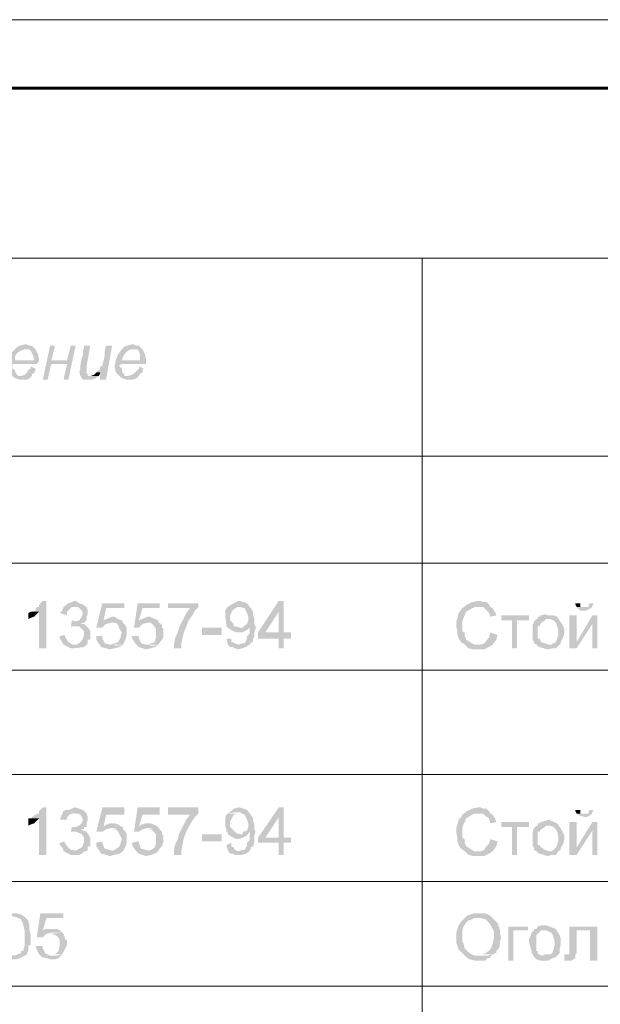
# Model space of a CAD drawing. Extents: x 4085 to 16488, y -65 to 12615.
# Tile 218 of 229: x 15859 to 15901, y 11651 to 11723. Entities that reach past the tile are written whole.
import ezdxf

# ---------------------------------------------------------------- set-up
doc = ezdxf.new("R2010")
doc.units = 0
doc.header["$MEASUREMENT"] = 0
doc.linetypes.add('CONTI', pattern=[0])
doc.layers.get('0').update_dxf_attribs({"color": 250, "linetype": 'CONTI'})
doc.layers.add('Опоры', color=7, linetype='Continuous')

msp = doc.modelspace()

# ---------------------------------------------------------------- hatches: boundary and pattern name
at = {"linetype": 'ByBlock', "lineweight": 15, "transparency": 33554676}
for points in [[(15858.522, 11698.641), (15858.168, 11698.287), (15857.991, 11697.844), (15857.991, 11697.401), (15858.079, 11696.958), (15858.256, 11696.781), (15858.434, 11696.604), (15858.611, 11696.515), (15858.876, 11696.427), (15859.142, 11696.427), (15859.408, 11696.427), (15859.585, 11696.515), (15859.762, 11696.693), (15858.965, 11696.693), (15858.788, 11696.693), (15858.611, 11696.87), (15858.611, 11696.958), (15858.522, 11696.958), (15858.522, 11697.135), (15858.345, 11697.224), (15858.345, 11697.401), (15858.345, 11697.49), (15858.345, 11697.578), (15860.116, 11697.578), (15860.293, 11697.755), (15860.293, 11697.844), (15858.522, 11697.844), (15858.522, 11698.109), (15858.699, 11698.375), (15858.965, 11698.552), (15859.231, 11698.641)], [(15859.231, 11698.995), (15858.876, 11698.907), (15858.699, 11698.818), (15858.522, 11698.641), (15859.231, 11698.641), (15859.408, 11698.641), (15859.496, 11698.641), (15859.673, 11698.552), (15859.851, 11698.198), (15859.939, 11697.844), (15858.522, 11697.844), (15860.293, 11697.844), (15860.205, 11698.287), (15860.028, 11698.641), (15859.851, 11698.818), (15859.762, 11698.907), (15859.585, 11698.907), (15859.408, 11698.995)], [(15861.445, 11698.907), (15861.09, 11698.907), (15860.559, 11696.427), (15860.913, 11696.427), (15861.179, 11697.578), (15862.33, 11697.578), (15861.179, 11697.844)], [(15862.95, 11698.907), (15862.596, 11698.907), (15862.33, 11697.844), (15861.179, 11697.844), (15862.33, 11697.578), (15862.065, 11696.427), (15862.419, 11696.427)], [(15864.013, 11698.907), (15863.57, 11698.907), (15863.481, 11698.464), (15863.481, 11698.198), (15863.393, 11698.021), (15863.304, 11697.49), (15863.304, 11697.224), (15863.216, 11696.958), (15863.304, 11696.693), (15863.481, 11696.427), (15863.747, 11696.427), (15864.101, 11696.427), (15864.367, 11696.515), (15864.633, 11696.693), (15863.836, 11696.693), (15863.836, 11696.87), (15863.747, 11696.87), (15863.747, 11696.958), (15863.747, 11697.135), (15863.747, 11697.224), (15863.747, 11697.401)], [(15865.607, 11698.907), (15865.164, 11698.907), (15865.076, 11698.552), (15865.076, 11698.198), (15864.987, 11697.844), (15864.898, 11697.49), (15864.898, 11697.401), (15864.721, 11697.401), (15864.721, 11697.224), (15864.721, 11697.135), (15864.633, 11697.135), (15864.456, 11696.958), (15864.721, 11696.958), (15864.721, 11696.427), (15865.164, 11696.427)], [(15866.315, 11698.641), (15866.05, 11698.287), (15865.873, 11697.844), (15865.784, 11697.401), (15865.873, 11696.958), (15866.05, 11696.781), (15866.227, 11696.604), (15866.404, 11696.515), (15866.67, 11696.427), (15866.847, 11696.427), (15867.112, 11696.427), (15867.378, 11696.515), (15867.555, 11696.693), (15866.758, 11696.693), (15866.493, 11696.693), (15866.493, 11696.87), (15866.404, 11696.87), (15866.404, 11696.958), (15866.315, 11696.958), (15866.315, 11697.135), (15866.315, 11697.224), (15866.138, 11697.401), (15866.138, 11697.49), (15866.315, 11697.578), (15868.087, 11697.578), (15868.087, 11697.755), (15868.087, 11697.844), (15866.315, 11697.844), (15866.404, 11698.109), (15866.581, 11698.375), (15866.758, 11698.552), (15867.024, 11698.641)], [(15867.024, 11698.995), (15866.67, 11698.907), (15866.493, 11698.818), (15866.315, 11698.641), (15867.024, 11698.641), (15867.201, 11698.641), (15867.467, 11698.641), (15867.467, 11698.552), (15867.555, 11698.552), (15867.644, 11698.198), (15867.644, 11697.844), (15866.315, 11697.844), (15868.087, 11697.844), (15867.998, 11698.287), (15867.821, 11698.641), (15867.644, 11698.818), (15867.555, 11698.907), (15867.378, 11698.907), (15867.201, 11698.995)], [(15859.673, 11697.401), (15859.673, 11697.224), (15859.496, 11697.135), (15859.408, 11696.958), (15859.231, 11696.781), (15858.965, 11696.693), (15859.762, 11696.693), (15859.762, 11696.87), (15859.939, 11696.87), (15859.939, 11696.958), (15860.028, 11697.135), (15860.028, 11697.224)], [(15864.456, 11696.958), (15864.279, 11696.781), (15864.013, 11696.693), (15864.633, 11696.693), (15864.721, 11696.87), (15864.721, 11696.958)], [(15867.555, 11697.401), (15867.555, 11697.224), (15867.467, 11697.135), (15867.29, 11696.958), (15867.024, 11696.781), (15866.758, 11696.693), (15867.555, 11696.693), (15867.644, 11696.87), (15867.821, 11696.958), (15867.821, 11697.135), (15867.909, 11697.224)], [(15860.825, 11680.309), (15860.559, 11680.309), (15860.382, 11680.132), (15860.382, 11680.043), (15860.293, 11680.043), (15860.293, 11679.866), (15860.116, 11679.866), (15860.116, 11679.778), (15860.028, 11679.778), (15860.028, 11679.6), (15859.762, 11679.512), (15860.293, 11679.512), (15860.293, 11676.855), (15860.825, 11676.855)], [(15862.065, 11679.866), (15861.976, 11679.6), (15861.799, 11679.423), (15862.33, 11679.246), (15862.33, 11679.512), (15862.507, 11679.689), (15862.684, 11679.866), (15862.862, 11679.866)], [(15862.862, 11680.309), (15862.684, 11680.22), (15862.419, 11680.132), (15862.065, 11679.866), (15862.242, 11679.866), (15862.507, 11679.866), (15862.95, 11679.866), (15863.127, 11679.866), (15863.304, 11679.689), (15863.393, 11679.6), (15863.481, 11679.423), (15863.393, 11679.158), (15863.216, 11678.892), (15862.95, 11678.803), (15862.684, 11678.892), (15863.57, 11678.715), (15863.747, 11678.892), (15863.747, 11678.981), (15863.747, 11679.158), (15863.836, 11679.335), (15863.836, 11679.6), (15863.747, 11679.866), (15863.481, 11680.043), (15863.216, 11680.132), (15862.95, 11680.309)], [(15866.493, 11680.132), (15864.898, 11680.132), (15864.456, 11678.361), (15864.898, 11678.361), (15865.164, 11678.626), (15865.518, 11678.715), (15865.961, 11678.715), (15866.404, 11678.715), (15866.315, 11678.892), (15864.987, 11678.892), (15865.164, 11679.778), (15866.493, 11679.778)], [(15869.061, 11680.132), (15867.467, 11680.132), (15867.201, 11678.361), (15867.555, 11678.361), (15867.821, 11678.626), (15868.175, 11678.715), (15868.618, 11678.715), (15868.972, 11678.715), (15868.972, 11678.892), (15867.555, 11678.892), (15867.821, 11679.778), (15869.061, 11679.778)], [(15871.895, 11680.132), (15869.681, 11680.132), (15869.681, 11679.778), (15871.363, 11679.778), (15871.275, 11679.778), (15871.009, 11679.423), (15870.832, 11679.069), (15870.655, 11678.715), (15870.478, 11678.361), (15870.389, 11678.006), (15870.212, 11677.652), (15870.123, 11677.209), (15870.123, 11676.855), (15870.655, 11676.855), (15870.655, 11677.209), (15870.743, 11677.652), (15870.832, 11678.006), (15871.009, 11678.449), (15871.186, 11678.892), (15871.452, 11679.246), (15871.629, 11679.6), (15871.895, 11679.866)], [(15874.02, 11679.866), (15873.932, 11679.778), (15873.843, 11679.6), (15873.843, 11679.335), (15873.843, 11679.158), (15873.932, 11678.626), (15873.932, 11678.449), (15874.02, 11678.361), (15874.906, 11678.361), (15874.64, 11678.449), (15874.463, 11678.449), (15874.463, 11678.626), (15874.197, 11678.892), (15874.197, 11679.246), (15874.286, 11679.423), (15874.374, 11679.6), (15874.463, 11679.689), (15874.729, 11679.866), (15874.906, 11679.866)], [(15874.817, 11680.309), (15874.463, 11680.132), (15874.286, 11680.043), (15874.02, 11679.866), (15874.551, 11679.866), (15874.906, 11679.866), (15875.26, 11679.778), (15875.349, 11679.6), (15875.437, 11679.423), (15875.526, 11679.158), (15875.526, 11678.892), (15875.437, 11678.626), (15875.171, 11678.449), (15875.614, 11678.361), (15875.614, 11678.095), (15875.614, 11677.918), (15875.437, 11677.741), (15875.437, 11677.564), (15875.349, 11677.386), (15875.26, 11677.209), (15875.083, 11677.209), (15874.817, 11677.121), (15875.614, 11677.121), (15875.703, 11677.209), (15875.703, 11677.298), (15875.88, 11677.298), (15875.88, 11677.564), (15875.968, 11677.741), (15875.968, 11678.095), (15876.057, 11678.272), (15876.057, 11678.449), (15875.968, 11678.626), (15875.968, 11678.715), (15875.968, 11678.981), (15875.88, 11679.246), (15875.88, 11679.512), (15875.703, 11679.778), (15875.437, 11680.132), (15875.171, 11680.22), (15874.906, 11680.309)], [(15878.094, 11680.309), (15877.74, 11680.309), (15876.234, 11678.006), (15876.234, 11677.564), (15877.74, 11677.564), (15877.74, 11676.855), (15878.094, 11676.855), (15878.094, 11677.564), (15878.625, 11677.564), (15878.625, 11678.006), (15876.765, 11678.006), (15877.74, 11679.512)], [(15878.094, 11680.309), (15877.74, 11679.512), (15877.74, 11678.006), (15876.765, 11678.006), (15878.094, 11678.006)], [(15892.263, 11680.309), (15891.821, 11680.22), (15891.466, 11680.043), (15891.112, 11679.778), (15890.847, 11679.423), (15890.758, 11679.069), (15890.669, 11678.803), (15890.669, 11678.449), (15890.758, 11678.095), (15890.758, 11677.829), (15890.847, 11677.564), (15891.024, 11677.298), (15891.289, 11677.121), (15892.263, 11677.121), (15891.998, 11677.121), (15891.821, 11677.209), (15891.555, 11677.386), (15891.378, 11677.475), (15891.378, 11677.564), (15891.289, 11677.741), (15891.289, 11677.829), (15891.289, 11678.006), (15891.112, 11678.095), (15891.112, 11678.361), (15891.112, 11678.449), (15891.112, 11678.803), (15891.201, 11679.069), (15891.289, 11679.246), (15891.378, 11679.512), (15891.821, 11679.778), (15891.909, 11679.778), (15891.998, 11679.866), (15893.149, 11679.866), (15893.061, 11680.043), (15892.883, 11680.22), (15892.618, 11680.22), (15892.441, 11680.309)], [(15893.149, 11679.866), (15892.263, 11679.866), (15892.618, 11679.866), (15892.795, 11679.689), (15893.061, 11679.423), (15893.149, 11679.158), (15893.592, 11679.246), (15893.503, 11679.512), (15893.415, 11679.6), (15893.326, 11679.778)], [(15899.703, 11680.132), (15899.348, 11680.132), (15899.348, 11680.043), (15899.437, 11679.866), (15900.057, 11679.866), (15899.968, 11679.866), (15899.703, 11679.866), (15899.703, 11680.043)], [(15900.677, 11680.132), (15900.411, 11680.132), (15900.322, 11680.043), (15900.322, 11679.866), (15900.234, 11679.866), (15900.057, 11679.866), (15899.437, 11679.866), (15899.703, 11679.6), (15900.145, 11679.6), (15900.5, 11679.778), (15900.588, 11679.955)], [(15859.762, 11679.512), (15859.673, 11679.512), (15859.496, 11679.423), (15859.496, 11678.981), (15859.673, 11679.069), (15859.939, 11679.158), (15860.116, 11679.335), (15860.293, 11679.512)], [(15865.607, 11679.158), (15864.987, 11678.892), (15866.315, 11678.892), (15866.05, 11678.981), (15865.784, 11679.158)], [(15868.175, 11679.158), (15867.555, 11678.892), (15868.972, 11678.892), (15868.352, 11679.158)], [(15895.983, 11679.246), (15893.946, 11679.246), (15893.946, 11678.892), (15894.743, 11678.892), (15894.743, 11676.855), (15895.097, 11676.855), (15895.097, 11678.892), (15895.983, 11678.892)], [(15896.514, 11678.981), (15896.337, 11678.803), (15896.249, 11678.538), (15896.249, 11678.272), (15896.249, 11678.006), (15896.249, 11677.741), (15896.249, 11677.475), (15896.337, 11677.298), (15896.337, 11677.209), (15896.514, 11677.121), (15897.4, 11677.121), (15897.134, 11677.209), (15896.869, 11677.298), (15896.78, 11677.475), (15896.78, 11677.564), (15896.603, 11677.564), (15896.603, 11677.741), (15896.603, 11678.272), (15896.603, 11678.361), (15896.603, 11678.449), (15896.78, 11678.449), (15896.78, 11678.626), (15896.869, 11678.715), (15897.134, 11678.892), (15897.223, 11678.981), (15897.4, 11678.981)], [(15897.4, 11679.246), (15897.134, 11679.335), (15896.869, 11679.246), (15896.78, 11679.246), (15896.78, 11679.158), (15896.603, 11679.158), (15896.603, 11678.981), (15896.514, 11678.981), (15896.78, 11678.981), (15897.046, 11678.981), (15897.223, 11678.981), (15897.489, 11678.981), (15897.754, 11678.892), (15897.931, 11678.715), (15898.02, 11678.449), (15898.108, 11678.183), (15898.108, 11677.829), (15898.02, 11677.564), (15897.931, 11677.298), (15897.754, 11677.209), (15897.666, 11677.209), (15897.666, 11677.121), (15897.489, 11677.121), (15897.4, 11677.121), (15896.514, 11677.121), (15896.691, 11676.944), (15897.046, 11676.855), (15897.311, 11676.767), (15897.666, 11676.855), (15897.931, 11676.855), (15898.02, 11676.944), (15898.197, 11677.121), (15898.286, 11677.209), (15898.286, 11677.298), (15898.374, 11677.475), (15898.463, 11677.652), (15898.551, 11678.006), (15898.551, 11678.095), (15898.551, 11678.272), (15898.463, 11678.449), (15898.374, 11678.626), (15898.02, 11679.158), (15897.754, 11679.246), (15897.577, 11679.246)], [(15900.942, 11679.246), (15900.588, 11679.246), (15899.437, 11677.298), (15898.905, 11676.855), (15899.437, 11676.855), (15900.588, 11678.626)], [(15899.437, 11679.246), (15898.905, 11679.246), (15898.905, 11676.855), (15899.437, 11677.298)], [(15900.942, 11679.246), (15900.588, 11678.626), (15900.588, 11676.855), (15900.942, 11676.855)], [(15863.747, 11678.449), (15862.95, 11678.449), (15863.216, 11678.449), (15863.393, 11678.272), (15863.57, 11678.095), (15863.57, 11677.829), (15863.481, 11677.564), (15863.393, 11677.386), (15863.039, 11677.121), (15862.773, 11677.121), (15862.596, 11677.121), (15862.065, 11677.121), (15862.419, 11676.944), (15862.596, 11676.855), (15862.862, 11676.855), (15863.57, 11676.944), (15863.747, 11677.121), (15863.836, 11677.209), (15863.836, 11677.298), (15863.836, 11677.475), (15864.013, 11677.475), (15864.013, 11677.564), (15864.013, 11677.829), (15864.013, 11678.095), (15863.924, 11678.272)], [(15862.684, 11678.892), (15862.596, 11678.449), (15862.684, 11678.449), (15862.862, 11678.449), (15862.95, 11678.449), (15863.747, 11678.449), (15863.57, 11678.626), (15863.481, 11678.626), (15863.304, 11678.626), (15863.481, 11678.715), (15863.57, 11678.715)], [(15866.404, 11678.715), (15865.518, 11678.715), (15865.873, 11678.715), (15866.05, 11678.538), (15866.138, 11678.272), (15866.315, 11678.006), (15866.227, 11677.741), (15866.227, 11677.652), (15866.138, 11677.475), (15866.05, 11677.298), (15865.784, 11677.209), (15865.518, 11677.121), (15866.404, 11677.121), (15866.581, 11677.475), (15866.67, 11677.829), (15866.67, 11678.006), (15866.67, 11678.095), (15866.67, 11678.272), (15866.67, 11678.361), (15866.581, 11678.538), (15866.493, 11678.626)], [(15868.972, 11678.715), (15868.175, 11678.715), (15868.441, 11678.715), (15868.618, 11678.538), (15868.795, 11678.272), (15868.795, 11678.006), (15868.795, 11677.741), (15868.795, 11677.652), (15868.707, 11677.298), (15868.441, 11677.209), (15868.175, 11677.121), (15868.972, 11677.121), (15869.238, 11677.475), (15869.326, 11677.652), (15869.326, 11677.829), (15869.326, 11678.006), (15869.326, 11678.095), (15869.326, 11678.272), (15869.238, 11678.361), (15869.238, 11678.538), (15869.061, 11678.715)], [(15872.16, 11678.361), (15872.16, 11677.829), (15873.577, 11677.829), (15873.577, 11678.361)], [(15875.171, 11678.449), (15875.171, 11678.361), (15875.083, 11678.361), (15874.906, 11678.361), (15874.02, 11678.361), (15874.286, 11678.183), (15874.463, 11678.095), (15874.64, 11678.006), (15874.817, 11678.006), (15875.083, 11678.006), (15875.26, 11678.095), (15875.437, 11678.183), (15875.614, 11678.361)], [(15862.153, 11677.829), (15861.799, 11677.741), (15861.799, 11677.564), (15861.976, 11677.298), (15861.976, 11677.209), (15862.065, 11677.209), (15862.065, 11677.121), (15862.862, 11677.121), (15862.684, 11677.121), (15862.596, 11677.209), (15862.419, 11677.298), (15862.153, 11677.741)], [(15864.898, 11677.741), (15864.456, 11677.741), (15864.456, 11677.475), (15864.633, 11677.209), (15864.81, 11676.944), (15865.164, 11676.855), (15865.43, 11676.767), (15865.784, 11676.855), (15866.138, 11676.944), (15866.404, 11677.121), (15865.873, 11677.032), (15865.695, 11677.121), (15865.43, 11677.121), (15865.076, 11677.209), (15864.987, 11677.386), (15864.898, 11677.564)], [(15867.555, 11677.741), (15867.024, 11677.741), (15867.112, 11677.475), (15867.29, 11677.209), (15867.555, 11676.944), (15867.821, 11676.855), (15868.087, 11676.767), (15868.441, 11676.855), (15868.707, 11676.944), (15868.972, 11677.121), (15868.529, 11677.032), (15868.087, 11677.121), (15867.732, 11677.209), (15867.644, 11677.386), (15867.555, 11677.564)], [(15874.286, 11677.564), (15873.932, 11677.564), (15874.02, 11677.209), (15874.02, 11677.121), (15874.197, 11676.944), (15874.374, 11676.944), (15874.551, 11676.855), (15874.817, 11676.767), (15875.083, 11676.855), (15875.349, 11676.944), (15875.614, 11677.121), (15875.349, 11677.121), (15875.083, 11677.121), (15874.817, 11677.121), (15874.551, 11677.209), (15874.463, 11677.209), (15874.463, 11677.298), (15874.286, 11677.298)], [(15893.149, 11678.006), (15893.061, 11677.652), (15892.795, 11677.298), (15892.706, 11677.209), (15892.441, 11677.121), (15892.263, 11677.121), (15891.289, 11677.121), (15891.555, 11676.855), (15891.909, 11676.767), (15892.263, 11676.767), (15892.706, 11676.767), (15893.061, 11676.944), (15893.326, 11677.121), (15893.592, 11677.475), (15893.68, 11677.829)], [(15860.825, 11665.254), (15860.559, 11665.254), (15860.382, 11665.077), (15860.293, 11664.988), (15860.293, 11664.811), (15860.116, 11664.811), (15860.116, 11664.722), (15860.028, 11664.722), (15859.762, 11664.545), (15859.762, 11664.457), (15860.293, 11664.457), (15860.293, 11661.8), (15860.825, 11661.8)], [(15862.065, 11664.988), (15861.799, 11664.368), (15862.33, 11664.368), (15862.33, 11664.545), (15862.507, 11664.722), (15862.684, 11664.811), (15862.862, 11664.811)], [(15862.862, 11665.254), (15862.684, 11665.165), (15862.419, 11665.077), (15862.242, 11665.077), (15862.065, 11664.988), (15862.242, 11664.899), (15862.507, 11664.899), (15862.95, 11664.811), (15863.127, 11664.811), (15863.304, 11664.722), (15863.393, 11664.545), (15863.481, 11664.368), (15863.393, 11664.102), (15863.216, 11663.925), (15862.95, 11663.837), (15862.684, 11663.837), (15863.57, 11663.66), (15863.57, 11663.837), (15863.747, 11663.837), (15863.747, 11663.925), (15863.747, 11664.102), (15863.836, 11664.368), (15863.836, 11664.545), (15863.747, 11664.811), (15863.481, 11665.077), (15863.216, 11665.165), (15862.95, 11665.254)], [(15866.493, 11665.254), (15864.898, 11665.254), (15864.456, 11663.483), (15864.898, 11663.483), (15865.164, 11663.66), (15865.518, 11663.748), (15865.961, 11663.748), (15866.404, 11663.837), (15866.315, 11663.837), (15864.987, 11663.837), (15865.164, 11664.722), (15866.493, 11664.722)], [(15869.061, 11665.254), (15867.467, 11665.254), (15867.201, 11663.483), (15867.555, 11663.483), (15867.821, 11663.66), (15868.175, 11663.748), (15868.618, 11663.748), (15868.972, 11663.837), (15867.555, 11663.837), (15867.821, 11664.722), (15869.061, 11664.722)], [(15871.895, 11665.254), (15869.681, 11665.254), (15869.681, 11664.722), (15871.363, 11664.722), (15871.275, 11664.722), (15871.009, 11664.368), (15870.832, 11664.014), (15870.655, 11663.66), (15870.478, 11663.305), (15870.389, 11662.951), (15870.212, 11662.597), (15870.123, 11662.243), (15870.123, 11661.8), (15870.655, 11661.8), (15870.655, 11662.154), (15870.743, 11662.597), (15870.832, 11663.04), (15871.009, 11663.483), (15871.186, 11663.837), (15871.452, 11664.28), (15871.629, 11664.545), (15871.895, 11664.811)], [(15874.02, 11664.811), (15873.932, 11664.722), (15873.843, 11664.545), (15873.843, 11664.28), (15873.843, 11664.102), (15873.843, 11663.925), (15873.932, 11663.66), (15873.932, 11663.571), (15873.932, 11663.483), (15874.02, 11663.483), (15874.02, 11663.305), (15874.906, 11663.305), (15874.64, 11663.394), (15874.463, 11663.571), (15874.197, 11663.837), (15874.197, 11664.191), (15874.286, 11664.368), (15874.374, 11664.545), (15874.463, 11664.722), (15874.729, 11664.811), (15874.906, 11664.811)], [(15874.817, 11665.254), (15874.463, 11665.165), (15874.286, 11664.988), (15874.02, 11664.811), (15874.551, 11664.899), (15874.906, 11664.899), (15875.26, 11664.722), (15875.349, 11664.545), (15875.437, 11664.368), (15875.526, 11664.102), (15875.526, 11663.837), (15875.437, 11663.571), (15875.171, 11663.483), (15875.614, 11663.483), (15875.614, 11663.04), (15875.614, 11662.863), (15875.437, 11662.685), (15875.437, 11662.508), (15875.349, 11662.331), (15875.26, 11662.154), (15875.083, 11662.154), (15874.817, 11662.066), (15875.614, 11662.066), (15875.614, 11662.154), (15875.703, 11662.154), (15875.703, 11662.331), (15875.88, 11662.42), (15875.968, 11662.685), (15875.968, 11662.863), (15875.968, 11662.951), (15875.968, 11663.217), (15876.057, 11663.483), (15875.968, 11663.66), (15875.968, 11664.014), (15875.88, 11664.28), (15875.88, 11664.457), (15875.703, 11664.722), (15875.437, 11665.077), (15875.171, 11665.165), (15874.906, 11665.254)], [(15878.094, 11665.254), (15877.74, 11665.254), (15876.234, 11663.04), (15876.234, 11662.685), (15877.74, 11662.685), (15877.74, 11661.8), (15878.094, 11661.8), (15878.094, 11662.685), (15878.625, 11662.685), (15878.625, 11663.04), (15876.765, 11663.04), (15877.74, 11664.545)], [(15878.094, 11665.254), (15877.74, 11664.545), (15877.74, 11663.04), (15876.765, 11663.04), (15878.094, 11663.04)], [(15892.263, 11665.254), (15891.821, 11665.165), (15891.466, 11664.988), (15891.112, 11664.722), (15891.024, 11664.545), (15890.847, 11664.368), (15890.758, 11664.014), (15890.669, 11663.748), (15890.669, 11663.394), (15890.758, 11663.04), (15890.758, 11662.774), (15890.847, 11662.508), (15891.024, 11662.243), (15891.289, 11662.066), (15892.263, 11662.066), (15891.998, 11662.066), (15891.821, 11662.154), (15891.555, 11662.331), (15891.378, 11662.42), (15891.378, 11662.508), (15891.289, 11662.685), (15891.289, 11662.774), (15891.289, 11662.951), (15891.112, 11663.04), (15891.112, 11663.305), (15891.112, 11663.483), (15891.112, 11663.748), (15891.201, 11664.014), (15891.289, 11664.191), (15891.378, 11664.457), (15891.821, 11664.722), (15891.998, 11664.811), (15893.149, 11664.811), (15893.061, 11664.988), (15892.883, 11665.165), (15892.618, 11665.165), (15892.441, 11665.254)], [(15893.149, 11664.811), (15892.263, 11664.811), (15892.618, 11664.811), (15892.795, 11664.634), (15893.061, 11664.457), (15893.149, 11664.102), (15893.592, 11664.191), (15893.503, 11664.457), (15893.415, 11664.545), (15893.326, 11664.722)], [(15899.703, 11665.077), (15899.348, 11665.077), (15899.348, 11664.988), (15899.437, 11664.811), (15900.057, 11664.811), (15899.968, 11664.811), (15899.703, 11664.811), (15899.703, 11664.988)], [(15900.677, 11665.077), (15900.411, 11665.077), (15900.322, 11664.988), (15900.322, 11664.811), (15900.234, 11664.811), (15900.057, 11664.811), (15899.437, 11664.811), (15899.703, 11664.634), (15900.145, 11664.545), (15900.5, 11664.722), (15900.588, 11664.899)], [(15859.762, 11664.457), (15859.673, 11664.457), (15859.496, 11664.457), (15859.496, 11664.368), (15859.496, 11663.925), (15859.673, 11664.014), (15859.939, 11664.102), (15860.116, 11664.28), (15860.293, 11664.457)], [(15865.607, 11664.102), (15865.43, 11664.102), (15865.253, 11664.014), (15865.164, 11664.014), (15864.987, 11663.837), (15866.315, 11663.837), (15866.05, 11664.014), (15865.784, 11664.102)], [(15868.175, 11664.102), (15867.998, 11664.102), (15867.909, 11664.014), (15867.732, 11664.014), (15867.555, 11663.837), (15868.972, 11663.837), (15868.618, 11664.014), (15868.352, 11664.102)], [(15895.983, 11664.191), (15893.946, 11664.191), (15893.946, 11663.837), (15894.743, 11663.837), (15894.743, 11661.8), (15895.097, 11661.8), (15895.097, 11663.837), (15895.983, 11663.837)], [(15896.514, 11663.925), (15896.337, 11663.748), (15896.249, 11663.483), (15896.249, 11663.217), (15896.249, 11662.951), (15896.249, 11662.685), (15896.249, 11662.42), (15896.337, 11662.331), (15896.337, 11662.154), (15896.514, 11662.066), (15897.4, 11662.066), (15897.134, 11662.154), (15896.869, 11662.331), (15896.78, 11662.42), (15896.78, 11662.508), (15896.603, 11662.508), (15896.603, 11662.685), (15896.603, 11663.217), (15896.603, 11663.305), (15896.603, 11663.483), (15896.78, 11663.483), (15896.78, 11663.571), (15896.869, 11663.66), (15897.134, 11663.837), (15897.223, 11663.925), (15897.4, 11663.925)], [(15897.4, 11664.368), (15897.134, 11664.28), (15896.869, 11664.191), (15896.78, 11664.191), (15896.78, 11664.102), (15896.603, 11664.102), (15896.603, 11663.925), (15896.514, 11663.925), (15896.78, 11663.925), (15897.046, 11663.925), (15897.223, 11663.925), (15897.489, 11663.925), (15897.754, 11663.837), (15897.931, 11663.66), (15898.02, 11663.483), (15898.108, 11663.128), (15898.108, 11662.863), (15898.02, 11662.508), (15897.931, 11662.331), (15897.754, 11662.154), (15897.666, 11662.154), (15897.666, 11662.066), (15897.489, 11662.066), (15897.4, 11662.066), (15896.514, 11662.066), (15896.691, 11661.888), (15897.046, 11661.8), (15897.311, 11661.711), (15897.666, 11661.8), (15897.931, 11661.8), (15898.108, 11662.066), (15898.286, 11662.154), (15898.286, 11662.331), (15898.374, 11662.42), (15898.463, 11662.597), (15898.551, 11662.951), (15898.551, 11663.04), (15898.551, 11663.217), (15898.463, 11663.394), (15898.374, 11663.571), (15898.02, 11664.102)], [(15900.942, 11664.191), (15900.588, 11664.191), (15899.437, 11662.331), (15898.905, 11661.8), (15899.437, 11661.8), (15900.588, 11663.571)], [(15899.437, 11664.191), (15898.905, 11664.191), (15898.905, 11661.8), (15899.437, 11662.331)], [(15900.942, 11664.191), (15900.588, 11663.571), (15900.588, 11661.8), (15900.942, 11661.8)], [(15863.747, 11663.483), (15862.95, 11663.483), (15863.216, 11663.394), (15863.393, 11663.305), (15863.57, 11663.04), (15863.57, 11662.774), (15863.481, 11662.508), (15863.393, 11662.331), (15863.039, 11662.154), (15862.773, 11662.066), (15862.596, 11662.066), (15862.065, 11662.066), (15862.419, 11661.888), (15862.596, 11661.8), (15862.862, 11661.8), (15863.039, 11661.8), (15863.216, 11661.8), (15863.393, 11661.888), (15863.57, 11662.066), (15863.747, 11662.066), (15863.836, 11662.154), (15863.836, 11662.331), (15863.836, 11662.42), (15864.013, 11662.42), (15864.013, 11662.508), (15864.013, 11662.685), (15864.013, 11662.863), (15864.013, 11663.04), (15863.924, 11663.217)], [(15862.684, 11663.837), (15862.596, 11663.483), (15862.684, 11663.483), (15862.862, 11663.483), (15862.95, 11663.483), (15863.747, 11663.483), (15863.57, 11663.571), (15863.481, 11663.571), (15863.304, 11663.66), (15863.481, 11663.66), (15863.57, 11663.66)], [(15866.404, 11663.837), (15865.518, 11663.66), (15865.873, 11663.66), (15866.05, 11663.483), (15866.138, 11663.305), (15866.315, 11662.951), (15866.227, 11662.685), (15866.227, 11662.597), (15866.138, 11662.42), (15866.05, 11662.331), (15865.784, 11662.154), (15865.518, 11662.066), (15866.404, 11662.066), (15866.581, 11662.42), (15866.67, 11662.685), (15866.67, 11662.951), (15866.67, 11663.04), (15866.67, 11663.217), (15866.67, 11663.305), (15866.581, 11663.483), (15866.493, 11663.571), (15866.404, 11663.66)], [(15868.972, 11663.837), (15868.175, 11663.66), (15868.441, 11663.66), (15868.618, 11663.483), (15868.795, 11663.305), (15868.795, 11662.951), (15868.795, 11662.685), (15868.795, 11662.597), (15868.707, 11662.331), (15868.441, 11662.154), (15868.175, 11662.066), (15868.972, 11662.066), (15869.061, 11662.243), (15869.238, 11662.42), (15869.326, 11662.685), (15869.326, 11662.951), (15869.326, 11663.04), (15869.326, 11663.217), (15869.238, 11663.305), (15869.238, 11663.483), (15869.061, 11663.66)], [(15872.16, 11663.305), (15872.16, 11662.774), (15873.577, 11662.774), (15873.577, 11663.305)], [(15875.171, 11663.483), (15875.083, 11663.305), (15874.906, 11663.305), (15874.02, 11663.305), (15874.286, 11663.128), (15874.463, 11663.04), (15874.64, 11662.951), (15874.817, 11662.951), (15875.083, 11663.04), (15875.26, 11663.128), (15875.437, 11663.217), (15875.614, 11663.483)], [(15862.153, 11662.774), (15861.799, 11662.685), (15861.799, 11662.508), (15861.976, 11662.331), (15862.065, 11662.154), (15862.065, 11662.066), (15862.862, 11662.066), (15862.862, 11662.154), (15862.684, 11662.154), (15862.596, 11662.154), (15862.419, 11662.331), (15862.153, 11662.685)], [(15864.898, 11662.774), (15864.456, 11662.685), (15864.456, 11662.42), (15864.633, 11662.154), (15864.81, 11661.888), (15865.164, 11661.8), (15865.43, 11661.711), (15865.784, 11661.8), (15866.138, 11661.888), (15866.404, 11662.066), (15865.873, 11662.066), (15865.695, 11662.066), (15865.43, 11662.154), (15865.076, 11662.243), (15864.987, 11662.42), (15864.898, 11662.685)], [(15867.555, 11662.774), (15867.024, 11662.685), (15867.112, 11662.42), (15867.29, 11662.154), (15867.555, 11661.888), (15867.821, 11661.8), (15868.087, 11661.711), (15868.441, 11661.8), (15868.707, 11661.888), (15868.972, 11662.066), (15868.529, 11662.066), (15868.087, 11662.154), (15867.732, 11662.243), (15867.644, 11662.42), (15867.555, 11662.685)], [(15874.286, 11662.685), (15873.932, 11662.508), (15874.02, 11662.154), (15874.197, 11661.888), (15874.374, 11661.888), (15874.551, 11661.8), (15874.817, 11661.8), (15875.083, 11661.8), (15875.349, 11661.888), (15875.614, 11662.066), (15875.349, 11662.066), (15875.083, 11662.066), (15874.817, 11662.066), (15874.551, 11662.154), (15874.463, 11662.331), (15874.286, 11662.42), (15874.286, 11662.508)], [(15893.149, 11662.951), (15893.061, 11662.597), (15892.795, 11662.331), (15892.706, 11662.154), (15892.441, 11662.066), (15892.263, 11662.066), (15891.289, 11662.066), (15891.555, 11661.8), (15891.909, 11661.711), (15892.263, 11661.711), (15892.706, 11661.711), (15893.061, 11661.888), (15893.326, 11662.066), (15893.592, 11662.42), (15893.68, 11662.774)], [(15858.522, 11657.549), (15858.256, 11657.549), (15858.079, 11657.549), (15857.902, 11657.46), (15857.725, 11657.283), (15857.991, 11657.372), (15858.168, 11657.372), (15858.522, 11657.283), (15858.788, 11657.195), (15858.965, 11657.106), (15859.053, 11656.929), (15859.142, 11656.663), (15859.231, 11656.309), (15859.231, 11655.955), (15859.231, 11655.689), (15859.231, 11655.424), (15859.231, 11655.158), (15859.142, 11654.892), (15859.142, 11654.804), (15858.965, 11654.804), (15858.965, 11654.627), (15858.699, 11654.538), (15858.522, 11654.449), (15858.168, 11654.538), (15857.902, 11654.538), (15858.079, 11654.272), (15858.345, 11654.184), (15858.611, 11654.184), (15858.876, 11654.272), (15859.408, 11654.538), (15859.408, 11654.627), (15859.496, 11654.804), (15859.496, 11654.892), (15859.496, 11655.158), (15859.673, 11655.246), (15859.673, 11655.601), (15859.673, 11655.955), (15859.585, 11656.309), (15859.585, 11656.663), (15859.496, 11657.018), (15859.231, 11657.283), (15858.965, 11657.46), (15858.611, 11657.549)], [(15862.065, 11657.549), (15860.382, 11657.549), (15860.116, 11655.778), (15860.559, 11655.778), (15860.825, 11656.043), (15861.179, 11656.132), (15861.622, 11656.132), (15861.976, 11656.132), (15860.559, 11656.309), (15860.825, 11657.195), (15862.065, 11657.195)], [(15892.263, 11657.549), (15891.998, 11657.549), (15891.732, 11657.46), (15891.466, 11657.372), (15891.289, 11657.195), (15891.732, 11657.195), (15892.086, 11657.195), (15892.441, 11657.195), (15892.795, 11657.106), (15893.061, 11656.841), (15893.238, 11656.575), (15893.415, 11656.221), (15893.415, 11656.043), (15893.415, 11655.778), (15893.326, 11655.335), (15893.149, 11654.892), (15892.795, 11654.627), (15892.529, 11654.538), (15892.263, 11654.538), (15893.326, 11654.538), (15893.415, 11654.538), (15893.415, 11654.627), (15893.592, 11654.627), (15893.592, 11654.804), (15893.769, 11654.981), (15893.858, 11655.246), (15893.858, 11655.512), (15893.946, 11655.778), (15893.858, 11656.043), (15893.858, 11656.309), (15893.769, 11656.575), (15893.68, 11656.841), (15893.503, 11657.018), (15893.326, 11657.195), (15893.149, 11657.372), (15892.972, 11657.46), (15892.706, 11657.549), (15892.441, 11657.549)], [(15891.289, 11657.195), (15891.024, 11656.929), (15890.847, 11656.663), (15890.758, 11656.398), (15890.669, 11656.132), (15890.669, 11655.778), (15890.669, 11655.424), (15890.758, 11655.158), (15890.847, 11654.892), (15891.112, 11654.627), (15891.378, 11654.361), (15891.644, 11654.184), (15891.998, 11654.095), (15892.441, 11654.095), (15892.795, 11654.095), (15892.972, 11654.272), (15893.061, 11654.272), (15893.149, 11654.272), (15893.149, 11654.361), (15893.326, 11654.538), (15892.883, 11654.449), (15892.529, 11654.449), (15892.086, 11654.449), (15891.821, 11654.538), (15891.555, 11654.715), (15891.289, 11654.981), (15891.201, 11655.335), (15891.112, 11655.512), (15891.112, 11655.778), (15891.112, 11656.043), (15891.112, 11656.309), (15891.201, 11656.575), (15891.378, 11656.841), (15891.555, 11657.018), (15891.821, 11657.106), (15891.998, 11657.195), (15892.263, 11657.195)], [(15861.179, 11656.398), (15861.002, 11656.398), (15860.825, 11656.398), (15860.736, 11656.398), (15860.559, 11656.309), (15861.976, 11656.132), (15861.799, 11656.309), (15861.622, 11656.398), (15861.267, 11656.398)], [(15861.976, 11656.132), (15861.179, 11656.043), (15861.445, 11655.955), (15861.622, 11655.866), (15861.799, 11655.601), (15861.799, 11655.246), (15861.71, 11654.804), (15861.445, 11654.538), (15861.179, 11654.538), (15861.976, 11654.538), (15862.153, 11654.892), (15862.242, 11655.069), (15862.33, 11655.246), (15862.33, 11655.424), (15862.33, 11655.512), (15862.153, 11655.689), (15862.153, 11655.866), (15862.065, 11656.043)], [(15895.894, 11656.575), (15894.477, 11656.575), (15894.477, 11654.095), (15894.832, 11654.095), (15894.832, 11656.309), (15895.894, 11656.309)], [(15896.337, 11656.309), (15896.16, 11656.132), (15896.072, 11655.866), (15895.983, 11655.689), (15895.983, 11655.424), (15896.072, 11655.069), (15896.16, 11654.804), (15896.16, 11654.627), (15896.249, 11654.538), (15896.337, 11654.361), (15897.134, 11654.538), (15896.869, 11654.449), (15896.603, 11654.627), (15896.603, 11654.804), (15896.514, 11654.804), (15896.514, 11654.892), (15896.514, 11654.981), (15896.514, 11655.689), (15896.514, 11655.778), (15896.514, 11655.955), (15896.603, 11656.043), (15896.78, 11656.221), (15896.869, 11656.309), (15897.134, 11656.309)], [(15897.134, 11656.663), (15896.869, 11656.663), (15896.603, 11656.575), (15896.514, 11656.398), (15896.337, 11656.398), (15896.337, 11656.309), (15896.869, 11656.309), (15897.223, 11656.309), (15897.577, 11656.132), (15897.666, 11656.043), (15897.754, 11655.778), (15897.843, 11655.512), (15897.843, 11655.246), (15897.754, 11654.892), (15897.666, 11654.627), (15897.489, 11654.538), (15897.4, 11654.538), (15897.134, 11654.538), (15896.337, 11654.361), (15896.514, 11654.184), (15896.78, 11654.095), (15897.134, 11654.095), (15897.4, 11654.095), (15897.666, 11654.272), (15897.754, 11654.272), (15897.931, 11654.361), (15898.108, 11654.538), (15898.197, 11654.627), (15898.197, 11654.804), (15898.197, 11654.981), (15898.286, 11655.246), (15898.286, 11655.689), (15898.197, 11655.955), (15898.02, 11656.221), (15897.931, 11656.398), (15897.223, 11656.663)], [(15900.942, 11656.575), (15898.905, 11656.575), (15898.905, 11656.043), (15898.905, 11655.601), (15898.905, 11655.158), (15898.905, 11654.627), (15898.905, 11654.538), (15898.817, 11654.538), (15898.551, 11654.538), (15898.551, 11654.095), (15898.905, 11654.095), (15899.083, 11654.095), (15899.348, 11654.272), (15899.348, 11654.538), (15899.437, 11654.627), (15899.437, 11655.069), (15899.437, 11655.424), (15899.437, 11655.866), (15899.437, 11656.309), (15900.411, 11656.309)], [(15900.942, 11656.575), (15900.411, 11656.309), (15900.411, 11654.095), (15900.942, 11654.095)], [(15860.559, 11655.158), (15860.028, 11655.158), (15860.116, 11654.892), (15860.293, 11654.538), (15860.47, 11654.361), (15860.825, 11654.272), (15861.09, 11654.184), (15861.445, 11654.184), (15861.71, 11654.272), (15861.976, 11654.538), (15861.533, 11654.449), (15861.09, 11654.449), (15860.736, 11654.627), (15860.648, 11654.804), (15860.559, 11654.981)]]:
    msp.add_hatch(color=0, dxfattribs=at).paths.add_polyline_path(points)

# ---------------------------------------------------------------- linework, layer by layer
at = {"color": 0, "linetype": 'ByBlock', "lineweight": 15, "transparency": 33554676, "extrusion": (0, 1, 0), "elevation": 11722.663}
msp.add_lwpolyline([(-15994.003, 0), (-15574.003, 0)], dxfattribs=at)
at = {"color": 0, "linetype": 'ByBlock', "lineweight": 15, "transparency": 33554676}
for points in [[(15801.224, 11621.239), (15801.224, 11705.283), (15980.026, 11705.283)], [(15888.19, 11705.283), (15888.19, 11621.239)], [(15801.224, 11690.848), (15980.026, 11690.848)], [(15801.224, 11683.054), (15980.026, 11683.054)], [(15801.224, 11675.261), (15980.026, 11675.261)], [(15801.224, 11667.645), (15980.026, 11667.645)], [(15801.224, 11659.852), (15980.026, 11659.852)], [(15801.224, 11652.235), (15980.026, 11652.235)]]:
    msp.add_lwpolyline(points, dxfattribs=at)
at = {"layer": 'Опоры', "linetype": 'Continuous', "lineweight": 60, "ltscale": 0.5, "extrusion": (0, 1, 0), "elevation": 11717.663}
msp.add_lwpolyline([(-15989.003, 0), (-15594.003, 0)], dxfattribs=at)

doc.saveas('drawing.dxf')
